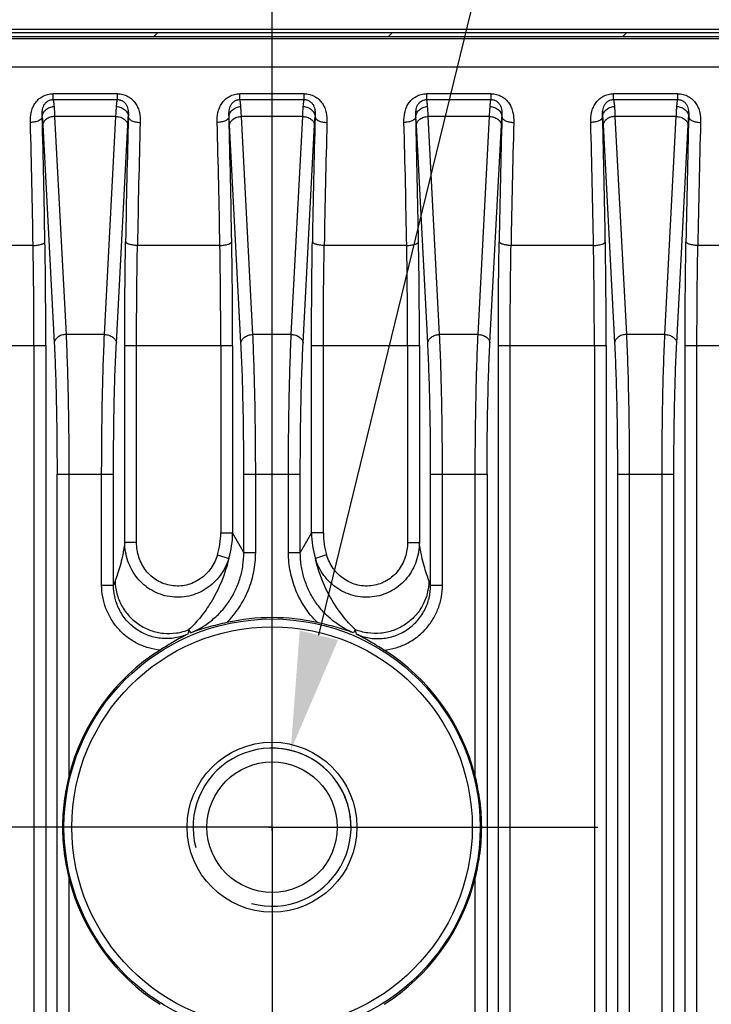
# Model space of a CAD drawing. Header units: millimetres. Extents: x 103 to 457, y -27 to 282.
# Tile 39 of 41: x 413 to 431, y 144 to 169. Entities that reach past the tile are written whole.
import ezdxf

# ---------------------------------------------------------------- set-up
doc = ezdxf.new("R2010")
doc.units = ezdxf.units.MM
doc.header["$LTSCALE"] = 23.1
doc.header["$PDMODE"] = 3
doc.header["$PDSIZE"] = 8
doc.linetypes.add('CENTER', pattern=[0.6, 0.375, -0.075, 0.075, -0.075])
doc.layers.get('0').update_dxf_attribs({"linetype": 'CONTINUOUS'})
doc.layers.get('Defpoints').update_dxf_attribs({"linetype": 'CONTINUOUS'})
for name, color, linetype in [('00_COMPONENTS', 7, 'CONTINUOUS'), ('03_ALL_AXES', 7, 'CONTINUOUS'), ('51__DRAFT_DIMS', 7, 'CONTINUOUS')]:
    doc.layers.add(name, color=color, linetype=linetype)
doc.styles.get("Standard").update_dxf_attribs({"font": 'simfang.ttf'})
doc.dimstyles.new('DIMSTYLE_4', dxfattribs={"dimtxt": 3, "dimasz": 3, "dimexe": 2.5, "dimexo": 0.5, "dimgap": 0.75, "dimtad": 1, "dimdsep": 46, "dimtxsty": 'STANDARD', "dimblk": '_FILLED', "dimblk1": '_FILLED', "dimblk2": '_FILLED', "dimcen": 0.09, "dimazin": 2, "dimtp": 0.2, "dimtm": 0.2, "dimtfac": 1, "dimtofl": 0, "dimtmove": 0, "dimatfit": 3, "dimldrblk": '_FILLED', "dimfxl": 1, "dimtolj": 1, "dimarcsym": 0})

# ---------------------------------------------------------------- blocks, each defined once
blk = doc.blocks.new('_FILLED')
at = {"color": 0, "linetype": 'ByBlock'}
blk.add_solid([(0, 0), (-1, 0.1667), (-1, -0.1667)], dxfattribs=at)
blk = doc.blocks.new('*D5')
at = {"layer": '51__DRAFT_DIMS', "color": 0, "lineweight": -2}
for p, q in [((396, 152.991), (396, 192.267)), ((419.65, 152.848), (419.65, 192.267)), ((399, 189.767), (416.65, 189.767))]:
    blk.add_line(p, q, dxfattribs=at)
at = {"layer": 'Defpoints', "color": 0}
for p in [(419.65, 189.767), (396, 152.491), (419.65, 152.348)]:
    blk.add_point(p, dxfattribs=at)
at = {"layer": '51__DRAFT_DIMS', "color": 0, "linetype": 'ByBlock', "lineweight": -2, "xscale": 3, "yscale": 3, "zscale": 3, "rotation": 180}
blk.add_blockref('_FILLED', (396, 189.767), dxfattribs=at)
at = {"layer": '51__DRAFT_DIMS', "color": 0, "linetype": 'ByBlock', "lineweight": -2, "xscale": 3, "yscale": 3, "zscale": 3}
blk.add_blockref('_FILLED', (419.65, 189.767), dxfattribs=at)
at = {"layer": '51__DRAFT_DIMS', "color": 0, "insert": (407.761, 194.517), "char_height": 3, "attachment_point": 2, "line_spacing_factor": 0.9}
blk.add_mtext('\\A1;23.65', dxfattribs=at)

msp = doc.modelspace()

# ---------------------------------------------------------------- linework, layer by layer
at = {"layer": '00_COMPONENTS'}
for p, q in [((382.894, 168.96), (432.756, 168.96)), ((432.803, 168.772), (382.847, 168.772)), ((432.803, 168.718), (382.847, 168.718)), ((382.894, 168.88), (432.756, 168.88)), ((432.756, 168.872), (382.894, 168.872)), ((416.648, 168.772), (416.748, 168.872)), ((422.587, 168.772), (422.687, 168.872)), ((428.527, 168.772), (428.627, 168.872)), ((432.803, 168.006), (382.847, 168.006)), ((414.106, 167.181), (414.106, 167.331)), ((415.734, 167.331), (414.106, 167.331)), ((414.106, 167.181), (415.734, 167.181)), ((415.734, 167.181), (415.734, 167.331)), ((418.836, 167.181), (418.836, 167.331)), ((420.464, 167.331), (418.836, 167.331)), ((418.836, 167.181), (420.464, 167.181)), ((420.464, 167.181), (420.464, 167.331)), ((423.566, 167.181), (423.566, 167.331)), ((425.194, 167.331), (423.566, 167.331)), ((423.566, 167.181), (425.194, 167.181)), ((425.194, 167.181), (425.194, 167.331)), ((428.296, 167.181), (428.296, 167.331)), ((429.924, 167.331), (428.296, 167.331)), ((428.296, 167.181), (429.924, 167.181)), ((429.924, 167.181), (429.924, 167.331)), ((414.143, 166.752), (414.433, 161.236)), ((415.696, 166.752), (414.143, 166.752)), ((415.407, 161.236), (415.696, 166.752)), ((419.163, 161.236), (418.873, 166.752)), ((420.426, 166.752), (418.873, 166.752)), ((420.137, 161.236), (420.426, 166.752)), ((423.893, 161.236), (423.603, 166.752)), ((425.156, 166.752), (423.603, 166.752)), ((424.867, 161.236), (425.156, 166.752)), ((428.333, 166.752), (428.623, 161.236)), ((429.886, 166.752), (428.333, 166.752)), ((429.597, 161.236), (429.886, 166.752)), ((413.844, 166.54), (414.133, 161.024)), ((415.707, 161.024), (415.996, 166.54)), ((418.863, 161.024), (418.574, 166.54)), ((420.437, 161.024), (420.726, 166.54)), ((423.593, 161.024), (423.304, 166.54)), ((425.167, 161.024), (425.456, 166.54)), ((428.034, 166.54), (428.323, 161.024)), ((429.897, 161.024), (430.186, 166.54)), ((413.599, 163.491), (411.511, 163.491)), ((418.329, 163.491), (416.241, 163.491)), ((423.059, 163.491), (420.971, 163.491)), ((427.789, 163.491), (425.701, 163.491)), ((432.169, 163.491), (430.431, 163.491)), ((415.407, 161.236), (414.433, 161.236)), ((420.137, 161.236), (419.163, 161.236)), ((424.867, 161.236), (423.893, 161.236)), ((429.597, 161.236), (428.623, 161.236)), ((411.19, 160.963), (413.92, 160.963)), ((413.621, 160.963), (413.621, 90.581)), ((413.92, 160.963), (413.92, 90.581)), ((415.92, 155.977), (415.92, 160.963)), ((415.92, 160.963), (418.65, 160.963)), ((416.219, 155.977), (416.219, 160.963)), ((418.351, 160.963), (418.351, 156.218)), ((418.65, 160.963), (418.65, 156.218)), ((420.65, 156.218), (420.65, 160.963)), ((420.65, 160.963), (423.38, 160.963)), ((420.949, 156.218), (420.949, 160.963)), ((423.081, 160.963), (423.081, 155.977)), ((423.38, 160.963), (423.38, 155.977)), ((425.38, 90.581), (425.38, 160.963)), ((425.38, 160.963), (428.11, 160.963)), ((425.679, 90.581), (425.679, 160.963)), ((427.811, 160.963), (427.811, 90.581)), ((428.11, 160.963), (428.11, 90.581)), ((430.11, 90.581), (430.11, 160.963)), ((430.11, 160.963), (432.49, 160.963)), ((430.409, 90.581), (430.409, 160.963)), ((414.205, 93.843), (414.205, 157.701)), ((414.205, 157.701), (415.635, 157.701)), ((414.505, 157.701), (414.505, 150.054)), ((415.335, 154.899), (415.335, 157.701)), ((415.635, 154.899), (415.635, 157.701)), ((418.935, 155.719), (418.935, 157.701)), ((418.935, 157.701), (420.365, 157.701)), ((419.235, 155.719), (419.235, 157.701)), ((420.065, 155.719), (420.065, 157.701)), ((420.365, 155.719), (420.365, 157.701)), ((423.665, 154.899), (423.665, 157.701)), ((423.665, 157.701), (425.095, 157.701)), ((423.965, 154.899), (423.965, 157.701)), ((424.795, 150.054), (424.795, 157.701)), ((425.095, 157.701), (425.095, 93.843)), ((428.395, 157.701), (428.395, 93.843)), ((428.395, 157.701), (429.825, 157.701)), ((428.695, 157.701), (428.695, 93.843)), ((429.525, 93.843), (429.525, 157.701)), ((429.825, 93.843), (429.825, 157.701)), ((418.351, 156.218), (418.65, 156.218)), ((418.935, 155.719), (418.65, 156.218)), ((420.65, 156.218), (420.365, 155.719)), ((420.949, 156.218), (420.65, 156.218)), ((416.219, 155.977), (415.92, 155.977)), ((423.081, 155.977), (423.38, 155.977)), ((418.935, 155.719), (419.235, 155.719)), ((420.065, 155.719), (420.365, 155.719)), ((418.267, 155.66), (418.554, 155.573)), ((421.032, 155.66), (420.746, 155.573)), ((415.335, 154.899), (415.635, 154.899)), ((423.665, 154.899), (423.965, 154.899)), ((417.59, 153.689), (417.546, 153.773)), ((421.754, 153.773), (421.71, 153.689)), ((414.505, 147.49), (414.505, 104.054)), ((424.795, 104.054), (424.795, 147.49))]:
    msp.add_line(p, q, dxfattribs=at)
for radius in [5.269, 5.07, 2.15, 1.65]:
    msp.add_circle((419.65, 148.772), radius, dxfattribs=at)
for centre, radius, start, end in [((102.709, 158.373), 311.233, 0.95936, 1.54086), ((737.801, 158.14), 321.906, 178.46878, 179.031), ((107.439, 158.373), 311.233, 0.95936, 1.54086), ((742.531, 158.14), 321.906, 178.46878, 179.031), ((112.169, 158.373), 311.233, 0.95936, 1.54086), ((747.261, 158.14), 321.906, 178.46878, 179.031), ((116.899, 158.373), 311.233, 0.95936, 1.54086), ((751.991, 158.14), 321.906, 178.46878, 179.031), ((111.182, 158.354), 302.461, 0.97318, 1.56305), ((729.027, 158.125), 312.832, 178.44672, 179.01704), ((115.912, 158.354), 302.461, 0.97318, 1.56305), ((733.757, 158.125), 312.832, 178.44672, 179.01704), ((120.642, 158.354), 302.461, 0.97318, 1.56305), ((738.487, 158.125), 312.832, 178.44672, 179.01704), ((125.372, 158.354), 302.461, 0.97318, 1.56305), ((743.217, 158.125), 312.832, 178.44672, 179.01704), ((271.068, 161.003), 142.553, 359.9837, 1.00008), ((260.748, 161.005), 153.173, 359.98428, 0.96479), ((275.798, 161.003), 142.553, 359.9837, 1.00008), ((265.478, 161.005), 153.173, 359.98428, 0.96479), ((280.528, 161.003), 142.553, 359.9837, 1.00008), ((270.208, 161.005), 153.173, 359.98428, 0.96479), ((285.258, 161.003), 142.553, 359.9837, 1.00008), ((274.938, 161.005), 153.173, 359.98428, 0.96479), ((416.442, 156.218), 1.909, 343.0056, 0.0066), ((416.443, 156.219), 2.208, 342.9606, 359.9676), ((422.857, 156.219), 2.208, 180.0324, 197.0396), ((422.858, 156.218), 1.909, 179.9934, 196.9945), ((449.002, 142.175), 35.711, 158.9358, 159.1268), ((390.459, 142.237), 35.539, 20.8728, 21.0647), ((419.65, 148.772), 5.303, 77.5118, 102.4882), ((437.864, 148.4), 21.017, 165.1879, 165.5141), ((401.523, 148.423), 20.926, 14.4852, 14.8128), ((419.65, 148.772), 5.303, 122.3133, 166.0119), ((419.65, 148.772), 5.303, 13.9881, 57.6867), ((419.65, 148.772), 2, 255, 195), ((419.65, 148.772), 5.303, 193.9881, 237.6867), ((419.65, 148.772), 5.303, 302.3133, 346.0119)]:
    msp.add_arc(centre, radius, start, end, dxfattribs=at)
for points, knots in [([(413.53, 166.604), (413.528, 166.688), (413.535, 166.814), (413.584, 166.975), (413.643, 167.089), (413.728, 167.189), (413.838, 167.268), (413.967, 167.319), (414.06, 167.331), (414.106, 167.331)], [0, 0, 0, 0, 0.239231, 0.359409, 0.481062, 0.605456, 0.733613, 0.865587, 1, 1, 1, 1]), ([(413.83, 166.742), (413.828, 166.787), (413.827, 166.854), (413.839, 166.942), (413.858, 167.008), (413.891, 167.072), (413.943, 167.129), (414.017, 167.171), (414.076, 167.181), (414.106, 167.181)], [0, 0, 0, 0, 0.227977, 0.340952, 0.455486, 0.574661, 0.703121, 0.845581, 1, 1, 1, 1]), ([(414.106, 167.181), (414.108, 167.177), (414.11, 167.169), (414.114, 167.149), (414.119, 167.115), (414.125, 167.064), (414.128, 167.026), (414.129, 167.004)], [0, 0, 0, 0, 0.06023, 0.13916, 0.353144, 0.640874, 1, 1, 1, 1]), ([(415.711, 167.004), (415.712, 167.026), (415.715, 167.064), (415.721, 167.115), (415.726, 167.149), (415.73, 167.169), (415.732, 167.177), (415.734, 167.181)], [0, 0, 0, 0, 0.359141, 0.646869, 0.860844, 0.939772, 1, 1, 1, 1]), ([(415.734, 167.331), (415.78, 167.331), (415.873, 167.319), (416.002, 167.268), (416.112, 167.189), (416.197, 167.089), (416.256, 166.975), (416.305, 166.814), (416.312, 166.688), (416.31, 166.604)], [0, 0, 0, 0, 0.134414, 0.266388, 0.394544, 0.518938, 0.640591, 0.760769, 1, 1, 1, 1]), ([(415.734, 167.181), (415.764, 167.181), (415.823, 167.171), (415.897, 167.129), (415.949, 167.072), (415.982, 167.008), (416.001, 166.942), (416.013, 166.854), (416.012, 166.787), (416.01, 166.742)], [0, 0, 0, 0, 0.15442, 0.29688, 0.425338, 0.544514, 0.659048, 0.772022, 1, 1, 1, 1]), ([(418.26, 166.604), (418.258, 166.688), (418.265, 166.814), (418.314, 166.975), (418.373, 167.089), (418.458, 167.189), (418.568, 167.268), (418.697, 167.319), (418.79, 167.331), (418.836, 167.331)], [0, 0, 0, 0, 0.239231, 0.359409, 0.481062, 0.605456, 0.733613, 0.865587, 1, 1, 1, 1]), ([(418.56, 166.742), (418.558, 166.787), (418.557, 166.854), (418.569, 166.942), (418.588, 167.008), (418.621, 167.072), (418.673, 167.129), (418.747, 167.171), (418.806, 167.181), (418.836, 167.181)], [0, 0, 0, 0, 0.227977, 0.340952, 0.455486, 0.574662, 0.70312, 0.845581, 1, 1, 1, 1]), ([(418.859, 167.004), (418.858, 167.026), (418.855, 167.064), (418.849, 167.115), (418.844, 167.149), (418.84, 167.169), (418.838, 167.177), (418.836, 167.181)], [0, 0, 0, 0, 0.359141, 0.646869, 0.860844, 0.939772, 1, 1, 1, 1]), ([(420.441, 167.004), (420.442, 167.026), (420.445, 167.064), (420.451, 167.115), (420.456, 167.149), (420.46, 167.169), (420.462, 167.177), (420.464, 167.181)], [0, 0, 0, 0, 0.359141, 0.646869, 0.860844, 0.939772, 1, 1, 1, 1]), ([(420.464, 167.331), (420.51, 167.331), (420.603, 167.319), (420.732, 167.268), (420.842, 167.189), (420.927, 167.089), (420.986, 166.975), (421.035, 166.814), (421.042, 166.688), (421.04, 166.604)], [0, 0, 0, 0, 0.134414, 0.266388, 0.394544, 0.518938, 0.640591, 0.760769, 1, 1, 1, 1]), ([(420.464, 167.181), (420.494, 167.181), (420.553, 167.171), (420.627, 167.129), (420.679, 167.072), (420.712, 167.008), (420.731, 166.942), (420.743, 166.854), (420.742, 166.787), (420.74, 166.742)], [0, 0, 0, 0, 0.15442, 0.29688, 0.425338, 0.544514, 0.659048, 0.772022, 1, 1, 1, 1]), ([(422.99, 166.604), (422.988, 166.688), (422.995, 166.814), (423.044, 166.975), (423.103, 167.089), (423.188, 167.189), (423.298, 167.268), (423.427, 167.319), (423.52, 167.331), (423.566, 167.331)], [0, 0, 0, 0, 0.239231, 0.359409, 0.481062, 0.605456, 0.733613, 0.865587, 1, 1, 1, 1]), ([(423.29, 166.742), (423.288, 166.787), (423.287, 166.854), (423.299, 166.942), (423.318, 167.008), (423.351, 167.072), (423.403, 167.129), (423.477, 167.171), (423.536, 167.181), (423.566, 167.181)], [0, 0, 0, 0, 0.227977, 0.340952, 0.455486, 0.574662, 0.70312, 0.845581, 1, 1, 1, 1]), ([(423.589, 167.004), (423.588, 167.026), (423.585, 167.064), (423.579, 167.115), (423.574, 167.149), (423.57, 167.169), (423.568, 167.177), (423.566, 167.181)], [0, 0, 0, 0, 0.359141, 0.646869, 0.860844, 0.939772, 1, 1, 1, 1]), ([(425.171, 167.004), (425.172, 167.026), (425.175, 167.064), (425.181, 167.115), (425.186, 167.149), (425.19, 167.169), (425.192, 167.177), (425.194, 167.181)], [0, 0, 0, 0, 0.359141, 0.646869, 0.860844, 0.939772, 1, 1, 1, 1]), ([(425.194, 167.331), (425.24, 167.331), (425.333, 167.319), (425.462, 167.268), (425.572, 167.189), (425.657, 167.089), (425.716, 166.975), (425.765, 166.814), (425.772, 166.688), (425.77, 166.604)], [0, 0, 0, 0, 0.134414, 0.266388, 0.394544, 0.518938, 0.640591, 0.760769, 1, 1, 1, 1]), ([(425.194, 167.181), (425.224, 167.181), (425.283, 167.171), (425.357, 167.129), (425.409, 167.072), (425.442, 167.008), (425.461, 166.942), (425.473, 166.854), (425.472, 166.787), (425.47, 166.742)], [0, 0, 0, 0, 0.15442, 0.29688, 0.425338, 0.544514, 0.659048, 0.772022, 1, 1, 1, 1]), ([(427.72, 166.604), (427.718, 166.688), (427.725, 166.814), (427.774, 166.975), (427.833, 167.089), (427.918, 167.189), (428.028, 167.268), (428.157, 167.319), (428.25, 167.331), (428.296, 167.331)], [0, 0, 0, 0, 0.239231, 0.359409, 0.481062, 0.605456, 0.733613, 0.865587, 1, 1, 1, 1]), ([(428.02, 166.742), (428.018, 166.787), (428.017, 166.854), (428.029, 166.942), (428.048, 167.008), (428.081, 167.072), (428.133, 167.129), (428.207, 167.171), (428.266, 167.181), (428.296, 167.181)], [0, 0, 0, 0, 0.227977, 0.340952, 0.455486, 0.574661, 0.703121, 0.845581, 1, 1, 1, 1]), ([(428.296, 167.181), (428.298, 167.177), (428.3, 167.169), (428.304, 167.149), (428.309, 167.115), (428.315, 167.064), (428.318, 167.026), (428.319, 167.004)], [0, 0, 0, 0, 0.06023, 0.13916, 0.353144, 0.640874, 1, 1, 1, 1]), ([(429.901, 167.004), (429.902, 167.026), (429.905, 167.064), (429.911, 167.115), (429.916, 167.149), (429.92, 167.169), (429.922, 167.177), (429.924, 167.181)], [0, 0, 0, 0, 0.359141, 0.646869, 0.860844, 0.939772, 1, 1, 1, 1]), ([(429.924, 167.331), (429.97, 167.331), (430.063, 167.319), (430.192, 167.268), (430.302, 167.189), (430.387, 167.089), (430.446, 166.975), (430.495, 166.814), (430.502, 166.688), (430.5, 166.604)], [0, 0, 0, 0, 0.134414, 0.266388, 0.394544, 0.518938, 0.640591, 0.760769, 1, 1, 1, 1]), ([(429.924, 167.181), (429.954, 167.181), (430.013, 167.171), (430.087, 167.129), (430.139, 167.072), (430.172, 167.008), (430.191, 166.942), (430.203, 166.854), (430.202, 166.787), (430.2, 166.742)], [0, 0, 0, 0, 0.15442, 0.29688, 0.425338, 0.544514, 0.659048, 0.772022, 1, 1, 1, 1]), ([(413.83, 166.742), (413.83, 166.759), (413.835, 166.793), (413.853, 166.842), (413.882, 166.887), (413.932, 166.941), (414.015, 166.989), (414.091, 167.004), (414.129, 167.004)], [0, 0, 0, 0, 0.116508, 0.234919, 0.356095, 0.480433, 0.736836, 1, 1, 1, 1]), ([(414.129, 167.004), (414.132, 166.966), (414.138, 166.882), (414.142, 166.798), (414.143, 166.752)], [0, 0, 0, 0, 0.453448, 1, 1, 1, 1]), ([(415.696, 166.752), (415.698, 166.798), (415.702, 166.882), (415.708, 166.966), (415.711, 167.004)], [0, 0, 0, 0, 0.546544, 1, 1, 1, 1]), ([(415.711, 167.004), (415.749, 167.004), (415.825, 166.989), (415.908, 166.941), (415.958, 166.887), (415.987, 166.842), (416.005, 166.793), (416.01, 166.759), (416.01, 166.742)], [0, 0, 0, 0, 0.263164, 0.519567, 0.643905, 0.765081, 0.883492, 1, 1, 1, 1]), ([(418.56, 166.742), (418.56, 166.759), (418.565, 166.793), (418.583, 166.842), (418.612, 166.887), (418.662, 166.941), (418.745, 166.989), (418.821, 167.004), (418.859, 167.004)], [0, 0, 0, 0, 0.116508, 0.234919, 0.356095, 0.480433, 0.736836, 1, 1, 1, 1]), ([(418.873, 166.752), (418.872, 166.798), (418.868, 166.882), (418.862, 166.966), (418.859, 167.004)], [0, 0, 0, 0, 0.546543, 1, 1, 1, 1]), ([(420.426, 166.752), (420.428, 166.798), (420.432, 166.882), (420.438, 166.966), (420.441, 167.004)], [0, 0, 0, 0, 0.546544, 1, 1, 1, 1]), ([(420.441, 167.004), (420.479, 167.004), (420.555, 166.989), (420.638, 166.941), (420.688, 166.887), (420.717, 166.842), (420.735, 166.793), (420.74, 166.759), (420.74, 166.742)], [0, 0, 0, 0, 0.263164, 0.519567, 0.643905, 0.765081, 0.883492, 1, 1, 1, 1]), ([(423.29, 166.742), (423.29, 166.759), (423.295, 166.793), (423.313, 166.842), (423.342, 166.887), (423.392, 166.941), (423.475, 166.989), (423.551, 167.004), (423.589, 167.004)], [0, 0, 0, 0, 0.116508, 0.234919, 0.356095, 0.480433, 0.736836, 1, 1, 1, 1]), ([(423.603, 166.752), (423.602, 166.798), (423.598, 166.882), (423.592, 166.966), (423.589, 167.004)], [0, 0, 0, 0, 0.546543, 1, 1, 1, 1]), ([(425.156, 166.752), (425.158, 166.798), (425.162, 166.882), (425.168, 166.966), (425.171, 167.004)], [0, 0, 0, 0, 0.546544, 1, 1, 1, 1]), ([(425.171, 167.004), (425.209, 167.004), (425.285, 166.989), (425.368, 166.941), (425.418, 166.887), (425.447, 166.842), (425.465, 166.793), (425.47, 166.759), (425.47, 166.742)], [0, 0, 0, 0, 0.263164, 0.519567, 0.643905, 0.765081, 0.883492, 1, 1, 1, 1]), ([(428.02, 166.742), (428.02, 166.759), (428.025, 166.793), (428.043, 166.842), (428.072, 166.887), (428.122, 166.941), (428.205, 166.989), (428.281, 167.004), (428.319, 167.004)], [0, 0, 0, 0, 0.116508, 0.234919, 0.356095, 0.480433, 0.736836, 1, 1, 1, 1]), ([(428.319, 167.004), (428.322, 166.966), (428.328, 166.882), (428.332, 166.798), (428.333, 166.752)], [0, 0, 0, 0, 0.453448, 1, 1, 1, 1]), ([(429.886, 166.752), (429.888, 166.798), (429.892, 166.882), (429.898, 166.966), (429.901, 167.004)], [0, 0, 0, 0, 0.546544, 1, 1, 1, 1]), ([(429.901, 167.004), (429.939, 167.004), (430.015, 166.989), (430.098, 166.941), (430.148, 166.887), (430.177, 166.842), (430.195, 166.793), (430.2, 166.759), (430.2, 166.742)], [0, 0, 0, 0, 0.263164, 0.519567, 0.643905, 0.765081, 0.883492, 1, 1, 1, 1]), ([(413.83, 166.742), (413.829, 166.733), (413.823, 166.714), (413.803, 166.688), (413.774, 166.665), (413.736, 166.645), (413.691, 166.628), (413.623, 166.611), (413.568, 166.605), (413.53, 166.604)], [0, 0, 0, 0, 0.07779, 0.166953, 0.271882, 0.393499, 0.530432, 0.679834, 1, 1, 1, 1]), ([(413.83, 166.742), (413.833, 166.711), (413.838, 166.644), (413.842, 166.577), (413.844, 166.54)], [0, 0, 0, 0, 0.453559, 1, 1, 1, 1]), ([(414.143, 166.752), (414.106, 166.751), (414.032, 166.739), (413.949, 166.701), (413.898, 166.657), (413.869, 166.621), (413.85, 166.582), (413.845, 166.554), (413.844, 166.54)], [0, 0, 0, 0, 0.284611, 0.551437, 0.674273, 0.789113, 0.896925, 1, 1, 1, 1]), ([(415.696, 166.752), (415.734, 166.751), (415.808, 166.739), (415.891, 166.701), (415.942, 166.657), (415.971, 166.621), (415.99, 166.582), (415.995, 166.554), (415.996, 166.54)], [0, 0, 0, 0, 0.284611, 0.551437, 0.674273, 0.789113, 0.896925, 1, 1, 1, 1]), ([(415.996, 166.54), (415.998, 166.577), (416.002, 166.644), (416.007, 166.711), (416.01, 166.742)], [0, 0, 0, 0, 0.546432, 1, 1, 1, 1]), ([(416.01, 166.742), (416.011, 166.733), (416.017, 166.714), (416.037, 166.688), (416.066, 166.665), (416.104, 166.645), (416.149, 166.628), (416.217, 166.611), (416.272, 166.605), (416.31, 166.604)], [0, 0, 0, 0, 0.077791, 0.166955, 0.271884, 0.393501, 0.530433, 0.679835, 1, 1, 1, 1]), ([(418.56, 166.742), (418.559, 166.733), (418.553, 166.714), (418.533, 166.688), (418.504, 166.665), (418.466, 166.645), (418.421, 166.628), (418.353, 166.611), (418.298, 166.605), (418.26, 166.604)], [0, 0, 0, 0, 0.07779, 0.166953, 0.271882, 0.393499, 0.530432, 0.679834, 1, 1, 1, 1]), ([(418.574, 166.54), (418.572, 166.577), (418.568, 166.644), (418.563, 166.711), (418.56, 166.742)], [0, 0, 0, 0, 0.546431, 1, 1, 1, 1]), ([(418.574, 166.54), (418.575, 166.554), (418.58, 166.582), (418.599, 166.621), (418.628, 166.657), (418.679, 166.701), (418.762, 166.739), (418.836, 166.751), (418.873, 166.752)], [0, 0, 0, 0, 0.103075, 0.210887, 0.325727, 0.448563, 0.715389, 1, 1, 1, 1]), ([(420.426, 166.752), (420.464, 166.751), (420.538, 166.739), (420.621, 166.701), (420.672, 166.657), (420.701, 166.621), (420.72, 166.582), (420.725, 166.554), (420.726, 166.54)], [0, 0, 0, 0, 0.284611, 0.551437, 0.674273, 0.789113, 0.896925, 1, 1, 1, 1]), ([(420.726, 166.54), (420.728, 166.577), (420.732, 166.644), (420.737, 166.711), (420.74, 166.742)], [0, 0, 0, 0, 0.546432, 1, 1, 1, 1]), ([(420.74, 166.742), (420.741, 166.733), (420.747, 166.714), (420.767, 166.688), (420.796, 166.665), (420.834, 166.645), (420.879, 166.628), (420.947, 166.611), (421.002, 166.605), (421.04, 166.604)], [0, 0, 0, 0, 0.077791, 0.166955, 0.271884, 0.393501, 0.530433, 0.679835, 1, 1, 1, 1]), ([(423.29, 166.742), (423.289, 166.733), (423.283, 166.714), (423.263, 166.688), (423.234, 166.665), (423.196, 166.645), (423.151, 166.628), (423.083, 166.611), (423.028, 166.605), (422.99, 166.604)], [0, 0, 0, 0, 0.07779, 0.166953, 0.271882, 0.393499, 0.530432, 0.679834, 1, 1, 1, 1]), ([(423.304, 166.54), (423.302, 166.577), (423.298, 166.644), (423.293, 166.711), (423.29, 166.742)], [0, 0, 0, 0, 0.546431, 1, 1, 1, 1]), ([(423.304, 166.54), (423.305, 166.554), (423.31, 166.582), (423.329, 166.621), (423.358, 166.657), (423.409, 166.701), (423.492, 166.739), (423.566, 166.751), (423.603, 166.752)], [0, 0, 0, 0, 0.103075, 0.210887, 0.325727, 0.448563, 0.715389, 1, 1, 1, 1]), ([(425.156, 166.752), (425.194, 166.751), (425.268, 166.739), (425.351, 166.701), (425.402, 166.657), (425.431, 166.621), (425.45, 166.582), (425.455, 166.554), (425.456, 166.54)], [0, 0, 0, 0, 0.284611, 0.551437, 0.674273, 0.789113, 0.896925, 1, 1, 1, 1]), ([(425.456, 166.54), (425.458, 166.577), (425.462, 166.644), (425.467, 166.711), (425.47, 166.742)], [0, 0, 0, 0, 0.546432, 1, 1, 1, 1]), ([(425.47, 166.742), (425.471, 166.733), (425.477, 166.714), (425.497, 166.688), (425.526, 166.665), (425.564, 166.645), (425.609, 166.628), (425.677, 166.611), (425.732, 166.605), (425.77, 166.604)], [0, 0, 0, 0, 0.077791, 0.166955, 0.271884, 0.393501, 0.530433, 0.679835, 1, 1, 1, 1]), ([(428.02, 166.742), (428.019, 166.733), (428.013, 166.714), (427.993, 166.688), (427.964, 166.665), (427.926, 166.645), (427.881, 166.628), (427.813, 166.611), (427.758, 166.605), (427.72, 166.604)], [0, 0, 0, 0, 0.07779, 0.166953, 0.271882, 0.393499, 0.530432, 0.679834, 1, 1, 1, 1]), ([(428.02, 166.742), (428.023, 166.711), (428.028, 166.644), (428.032, 166.577), (428.034, 166.54)], [0, 0, 0, 0, 0.453559, 1, 1, 1, 1]), ([(428.333, 166.752), (428.296, 166.751), (428.222, 166.739), (428.139, 166.701), (428.088, 166.657), (428.059, 166.621), (428.04, 166.582), (428.035, 166.554), (428.034, 166.54)], [0, 0, 0, 0, 0.284611, 0.551437, 0.674273, 0.789113, 0.896925, 1, 1, 1, 1]), ([(429.886, 166.752), (429.924, 166.751), (429.998, 166.739), (430.081, 166.701), (430.132, 166.657), (430.161, 166.621), (430.18, 166.582), (430.185, 166.554), (430.186, 166.54)], [0, 0, 0, 0, 0.284611, 0.551437, 0.674273, 0.789113, 0.896925, 1, 1, 1, 1]), ([(430.186, 166.54), (430.188, 166.577), (430.192, 166.644), (430.197, 166.711), (430.2, 166.742)], [0, 0, 0, 0, 0.546432, 1, 1, 1, 1]), ([(430.2, 166.742), (430.201, 166.733), (430.207, 166.714), (430.227, 166.688), (430.256, 166.665), (430.294, 166.645), (430.339, 166.628), (430.407, 166.611), (430.462, 166.605), (430.5, 166.604)], [0, 0, 0, 0, 0.077791, 0.166955, 0.271884, 0.393501, 0.530433, 0.679835, 1, 1, 1, 1]), ([(413.599, 163.491), (413.636, 163.492), (413.691, 163.496), (413.76, 163.508), (413.804, 163.519), (413.837, 163.53), (413.858, 163.541), (413.871, 163.549), (413.882, 163.557), (413.893, 163.568), (413.898, 163.577), (413.899, 163.584)], [0, 0, 0, 0, 0.342135, 0.499636, 0.64139, 0.763433, 0.816221, 0.863279, 0.90467, 0.940733, 1, 1, 1, 1]), ([(415.92, 160.963), (415.92, 161.185), (415.921, 162.058), (415.93, 162.932), (415.941, 163.584)], [0, 0, 0, 0, 0.253882, 1, 1, 1, 1]), ([(416.241, 163.491), (416.204, 163.492), (416.149, 163.496), (416.08, 163.508), (416.036, 163.519), (416.003, 163.53), (415.982, 163.541), (415.969, 163.549), (415.958, 163.557), (415.947, 163.568), (415.942, 163.577), (415.941, 163.584)], [0, 0, 0, 0, 0.342135, 0.499636, 0.64139, 0.763433, 0.816221, 0.863279, 0.90467, 0.940733, 1, 1, 1, 1]), ([(416.219, 160.963), (416.219, 161.177), (416.221, 162.02), (416.23, 162.863), (416.241, 163.491)], [0, 0, 0, 0, 0.253882, 1, 1, 1, 1]), ([(418.329, 163.491), (418.366, 163.492), (418.421, 163.496), (418.49, 163.508), (418.534, 163.519), (418.567, 163.53), (418.588, 163.541), (418.601, 163.549), (418.612, 163.557), (418.623, 163.568), (418.628, 163.577), (418.629, 163.584)], [0, 0, 0, 0, 0.342135, 0.499636, 0.64139, 0.763433, 0.816221, 0.863279, 0.90467, 0.940733, 1, 1, 1, 1]), ([(420.65, 160.963), (420.65, 161.185), (420.651, 162.058), (420.66, 162.932), (420.671, 163.584)], [0, 0, 0, 0, 0.253882, 1, 1, 1, 1]), ([(420.971, 163.491), (420.934, 163.492), (420.879, 163.496), (420.81, 163.508), (420.766, 163.519), (420.733, 163.53), (420.712, 163.541), (420.699, 163.549), (420.688, 163.557), (420.677, 163.568), (420.672, 163.577), (420.671, 163.584)], [0, 0, 0, 0, 0.342135, 0.499636, 0.64139, 0.763433, 0.816221, 0.863279, 0.90467, 0.940733, 1, 1, 1, 1]), ([(420.949, 160.963), (420.949, 161.177), (420.951, 162.02), (420.96, 162.863), (420.971, 163.491)], [0, 0, 0, 0, 0.253882, 1, 1, 1, 1]), ([(423.059, 163.491), (423.096, 163.492), (423.151, 163.496), (423.22, 163.508), (423.264, 163.519), (423.297, 163.53), (423.318, 163.541), (423.331, 163.549), (423.342, 163.557), (423.353, 163.568), (423.358, 163.577), (423.359, 163.584)], [0, 0, 0, 0, 0.342135, 0.499636, 0.64139, 0.763433, 0.816221, 0.863279, 0.90467, 0.940733, 1, 1, 1, 1]), ([(425.38, 160.963), (425.38, 161.185), (425.381, 162.058), (425.39, 162.932), (425.401, 163.584)], [0, 0, 0, 0, 0.253882, 1, 1, 1, 1]), ([(425.701, 163.491), (425.664, 163.492), (425.609, 163.496), (425.54, 163.508), (425.496, 163.519), (425.463, 163.53), (425.442, 163.541), (425.429, 163.549), (425.418, 163.557), (425.407, 163.568), (425.402, 163.577), (425.401, 163.584)], [0, 0, 0, 0, 0.342135, 0.499636, 0.64139, 0.763433, 0.816221, 0.863279, 0.90467, 0.940733, 1, 1, 1, 1]), ([(425.679, 160.963), (425.679, 161.177), (425.681, 162.02), (425.69, 162.863), (425.701, 163.491)], [0, 0, 0, 0, 0.253882, 1, 1, 1, 1]), ([(427.789, 163.491), (427.826, 163.492), (427.881, 163.496), (427.95, 163.508), (427.994, 163.519), (428.027, 163.53), (428.048, 163.541), (428.061, 163.549), (428.072, 163.557), (428.083, 163.568), (428.088, 163.577), (428.089, 163.584)], [0, 0, 0, 0, 0.342135, 0.499636, 0.64139, 0.763433, 0.816221, 0.863279, 0.90467, 0.940733, 1, 1, 1, 1]), ([(430.11, 160.963), (430.11, 161.185), (430.111, 162.058), (430.12, 162.932), (430.131, 163.584)], [0, 0, 0, 0, 0.253882, 1, 1, 1, 1]), ([(430.431, 163.491), (430.394, 163.492), (430.339, 163.496), (430.27, 163.508), (430.226, 163.519), (430.193, 163.53), (430.172, 163.541), (430.159, 163.549), (430.148, 163.557), (430.137, 163.568), (430.132, 163.577), (430.131, 163.584)], [0, 0, 0, 0, 0.342135, 0.499636, 0.64139, 0.763433, 0.816221, 0.863279, 0.90467, 0.940733, 1, 1, 1, 1]), ([(430.409, 160.963), (430.409, 161.177), (430.411, 162.02), (430.42, 162.863), (430.431, 163.491)], [0, 0, 0, 0, 0.253882, 1, 1, 1, 1]), ([(414.433, 161.236), (414.395, 161.236), (414.321, 161.224), (414.238, 161.185), (414.187, 161.142), (414.158, 161.105), (414.139, 161.066), (414.134, 161.038), (414.133, 161.024)], [0, 0, 0, 0, 0.284611, 0.551437, 0.674273, 0.789113, 0.896925, 1, 1, 1, 1]), ([(414.433, 161.236), (414.445, 160.984), (414.466, 160.444), (414.488, 159.59), (414.502, 158.664), (414.505, 158.026), (414.505, 157.701)], [0, 0, 0, 0, 0.214355, 0.458847, 0.724121, 1, 1, 1, 1]), ([(415.335, 157.701), (415.335, 158.026), (415.338, 158.664), (415.352, 159.59), (415.374, 160.444), (415.395, 160.984), (415.407, 161.236)], [0, 0, 0, 0, 0.275878, 0.541152, 0.785644, 1, 1, 1, 1]), ([(415.407, 161.236), (415.445, 161.236), (415.519, 161.224), (415.602, 161.185), (415.653, 161.142), (415.682, 161.105), (415.701, 161.066), (415.706, 161.038), (415.707, 161.024)], [0, 0, 0, 0, 0.284611, 0.551437, 0.674273, 0.789113, 0.896925, 1, 1, 1, 1]), ([(418.863, 161.024), (418.864, 161.038), (418.869, 161.066), (418.888, 161.105), (418.917, 161.142), (418.968, 161.185), (419.051, 161.224), (419.125, 161.236), (419.163, 161.236)], [0, 0, 0, 0, 0.103075, 0.210887, 0.325727, 0.448563, 0.715389, 1, 1, 1, 1]), ([(419.235, 157.701), (419.235, 158.026), (419.232, 158.664), (419.218, 159.59), (419.196, 160.444), (419.175, 160.984), (419.163, 161.236)], [0, 0, 0, 0, 0.275878, 0.541152, 0.785644, 1, 1, 1, 1]), ([(420.065, 157.701), (420.065, 158.026), (420.068, 158.664), (420.082, 159.59), (420.104, 160.444), (420.125, 160.984), (420.137, 161.236)], [0, 0, 0, 0, 0.275878, 0.541152, 0.785644, 1, 1, 1, 1]), ([(420.137, 161.236), (420.175, 161.236), (420.249, 161.224), (420.332, 161.185), (420.383, 161.142), (420.412, 161.105), (420.431, 161.066), (420.436, 161.038), (420.437, 161.024)], [0, 0, 0, 0, 0.284611, 0.551437, 0.674273, 0.789113, 0.896925, 1, 1, 1, 1]), ([(423.593, 161.024), (423.594, 161.038), (423.599, 161.066), (423.618, 161.105), (423.647, 161.142), (423.698, 161.185), (423.781, 161.224), (423.855, 161.236), (423.893, 161.236)], [0, 0, 0, 0, 0.103075, 0.210887, 0.325727, 0.448563, 0.715389, 1, 1, 1, 1]), ([(423.965, 157.701), (423.965, 158.026), (423.962, 158.664), (423.948, 159.59), (423.926, 160.444), (423.905, 160.984), (423.893, 161.236)], [0, 0, 0, 0, 0.275878, 0.541152, 0.785644, 1, 1, 1, 1]), ([(424.795, 157.701), (424.795, 158.026), (424.798, 158.664), (424.812, 159.59), (424.834, 160.444), (424.855, 160.984), (424.867, 161.236)], [0, 0, 0, 0, 0.275878, 0.541152, 0.785644, 1, 1, 1, 1]), ([(424.867, 161.236), (424.905, 161.236), (424.979, 161.224), (425.062, 161.185), (425.113, 161.142), (425.142, 161.105), (425.161, 161.066), (425.166, 161.038), (425.167, 161.024)], [0, 0, 0, 0, 0.284611, 0.551437, 0.674273, 0.789113, 0.896925, 1, 1, 1, 1]), ([(428.623, 161.236), (428.585, 161.236), (428.511, 161.224), (428.428, 161.185), (428.377, 161.142), (428.348, 161.105), (428.329, 161.066), (428.324, 161.038), (428.323, 161.024)], [0, 0, 0, 0, 0.284611, 0.551437, 0.674273, 0.789113, 0.896925, 1, 1, 1, 1]), ([(428.623, 161.236), (428.635, 160.984), (428.656, 160.444), (428.678, 159.59), (428.692, 158.664), (428.695, 158.026), (428.695, 157.701)], [0, 0, 0, 0, 0.214355, 0.458847, 0.724121, 1, 1, 1, 1]), ([(429.525, 157.701), (429.525, 158.026), (429.528, 158.664), (429.542, 159.59), (429.564, 160.444), (429.585, 160.984), (429.597, 161.236)], [0, 0, 0, 0, 0.275878, 0.541152, 0.785644, 1, 1, 1, 1]), ([(429.597, 161.236), (429.635, 161.236), (429.709, 161.224), (429.792, 161.185), (429.843, 161.142), (429.872, 161.105), (429.891, 161.066), (429.896, 161.038), (429.897, 161.024)], [0, 0, 0, 0, 0.284611, 0.551437, 0.674273, 0.789113, 0.896925, 1, 1, 1, 1]), ([(414.133, 161.024), (414.145, 160.787), (414.167, 160.279), (414.188, 159.477), (414.202, 158.606), (414.205, 158.007), (414.205, 157.701)], [0, 0, 0, 0, 0.214362, 0.458852, 0.724124, 1, 1, 1, 1]), ([(415.635, 157.701), (415.635, 158.007), (415.638, 158.606), (415.651, 159.477), (415.673, 160.279), (415.695, 160.787), (415.707, 161.024)], [0, 0, 0, 0, 0.275875, 0.541146, 0.785637, 1, 1, 1, 1]), ([(418.935, 157.701), (418.935, 158.007), (418.932, 158.606), (418.918, 159.477), (418.897, 160.279), (418.875, 160.787), (418.863, 161.024)], [0, 0, 0, 0, 0.275875, 0.541146, 0.785637, 1, 1, 1, 1]), ([(420.365, 157.701), (420.365, 158.007), (420.368, 158.606), (420.381, 159.477), (420.403, 160.279), (420.425, 160.787), (420.437, 161.024)], [0, 0, 0, 0, 0.275875, 0.541146, 0.785637, 1, 1, 1, 1]), ([(423.665, 157.701), (423.665, 158.007), (423.662, 158.606), (423.648, 159.477), (423.627, 160.279), (423.605, 160.787), (423.593, 161.024)], [0, 0, 0, 0, 0.275875, 0.541146, 0.785637, 1, 1, 1, 1]), ([(425.095, 157.701), (425.095, 158.007), (425.098, 158.606), (425.111, 159.477), (425.133, 160.279), (425.155, 160.787), (425.167, 161.024)], [0, 0, 0, 0, 0.275875, 0.541146, 0.785637, 1, 1, 1, 1]), ([(428.323, 161.024), (428.335, 160.787), (428.357, 160.279), (428.378, 159.477), (428.392, 158.606), (428.395, 158.007), (428.395, 157.701)], [0, 0, 0, 0, 0.214362, 0.458852, 0.724124, 1, 1, 1, 1]), ([(429.825, 157.701), (429.825, 158.007), (429.828, 158.606), (429.841, 159.477), (429.863, 160.279), (429.885, 160.787), (429.897, 161.024)], [0, 0, 0, 0, 0.275875, 0.541146, 0.785637, 1, 1, 1, 1]), ([(415.92, 155.977), (415.912, 155.911), (415.894, 155.794), (415.855, 155.595), (415.806, 155.395), (415.743, 155.19), (415.699, 155.067), (415.677, 155.01)], [0, 0, 0, 0, 0.200103, 0.355434, 0.608097, 0.817841, 1, 1, 1, 1]), ([(418.554, 155.573), (418.529, 155.496), (418.469, 155.345), (418.341, 155.138), (418.18, 154.955), (417.989, 154.803), (417.774, 154.688), (417.542, 154.613), (417.3, 154.583), (417.056, 154.597), (416.82, 154.657), (416.598, 154.759), (416.399, 154.9), (416.229, 155.075), (416.093, 155.277), (415.994, 155.5), (415.934, 155.735), (415.92, 155.897), (415.92, 155.977)], [0, 0, 0, 0, 0.062429, 0.124886, 0.187369, 0.249874, 0.312399, 0.374939, 0.437492, 0.500051, 0.56261, 0.625162, 0.687701, 0.750222, 0.812719, 0.875185, 0.937616, 1, 1, 1, 1]), ([(418.267, 155.66), (418.249, 155.599), (418.202, 155.48), (418.104, 155.316), (417.979, 155.17), (417.831, 155.048), (417.663, 154.954), (417.481, 154.893), (417.291, 154.868), (417.099, 154.879), (416.913, 154.926), (416.739, 155.009), (416.584, 155.122), (416.453, 155.262), (416.349, 155.423), (416.274, 155.6), (416.229, 155.786), (416.219, 155.914), (416.219, 155.977)], [0, 0, 0, 0, 0.062514, 0.125024, 0.187529, 0.250029, 0.312525, 0.375017, 0.437506, 0.499993, 0.562481, 0.62497, 0.687463, 0.74996, 0.812462, 0.874969, 0.937482, 1, 1, 1, 1]), ([(423.38, 155.977), (423.38, 155.897), (423.366, 155.735), (423.306, 155.5), (423.207, 155.277), (423.071, 155.075), (422.901, 154.9), (422.702, 154.759), (422.48, 154.657), (422.244, 154.597), (422, 154.583), (421.758, 154.613), (421.526, 154.688), (421.311, 154.803), (421.12, 154.955), (420.959, 155.138), (420.831, 155.345), (420.77, 155.496), (420.746, 155.573)], [0, 0, 0, 0, 0.062383, 0.124813, 0.18728, 0.249776, 0.312296, 0.374835, 0.437387, 0.499946, 0.562505, 0.625058, 0.687599, 0.750124, 0.81263, 0.875112, 0.93757, 1, 1, 1, 1]), ([(423.081, 155.977), (423.081, 155.914), (423.071, 155.786), (423.026, 155.6), (422.951, 155.423), (422.847, 155.262), (422.716, 155.122), (422.561, 155.009), (422.387, 154.926), (422.201, 154.879), (422.009, 154.868), (421.819, 154.893), (421.637, 154.954), (421.469, 155.048), (421.321, 155.17), (421.196, 155.316), (421.098, 155.48), (421.051, 155.599), (421.032, 155.66)], [0, 0, 0, 0, 0.062518, 0.12503, 0.187536, 0.250038, 0.312535, 0.375027, 0.437516, 0.500003, 0.562491, 0.62498, 0.687472, 0.749968, 0.812469, 0.874975, 0.937485, 1, 1, 1, 1]), ([(423.622, 155.01), (423.601, 155.067), (423.557, 155.19), (423.494, 155.395), (423.445, 155.595), (423.406, 155.794), (423.388, 155.911), (423.38, 155.977)], [0, 0, 0, 0, 0.18216, 0.391904, 0.644567, 0.799897, 1, 1, 1, 1]), ([(417.59, 153.689), (417.689, 153.73), (417.882, 153.828), (418.145, 154.016), (418.379, 154.24), (418.576, 154.496), (418.735, 154.778), (418.85, 155.08), (418.92, 155.396), (418.935, 155.611), (418.935, 155.719)], [0, 0, 0, 0, 0.125002, 0.250004, 0.375006, 0.500007, 0.625006, 0.750005, 0.875003, 1, 1, 1, 1]), ([(418.503, 153.949), (418.619, 154.065), (418.828, 154.32), (419.06, 154.755), (419.203, 155.228), (419.235, 155.555), (419.235, 155.719)], [0, 0, 0, 0, 0.249996, 0.499995, 0.749996, 1, 1, 1, 1]), ([(420.797, 153.949), (420.681, 154.065), (420.472, 154.32), (420.24, 154.755), (420.097, 155.228), (420.065, 155.555), (420.065, 155.719)], [0, 0, 0, 0, 0.249996, 0.499995, 0.749996, 1, 1, 1, 1]), ([(421.71, 153.689), (421.611, 153.73), (421.418, 153.828), (421.155, 154.016), (420.921, 154.24), (420.724, 154.496), (420.565, 154.778), (420.45, 155.08), (420.38, 155.396), (420.365, 155.611), (420.365, 155.719)], [0, 0, 0, 0, 0.125002, 0.250004, 0.375006, 0.500007, 0.625007, 0.750005, 0.875003, 1, 1, 1, 1]), ([(418.554, 155.573), (418.5, 155.336), (418.364, 154.935), (418.095, 154.433), (417.828, 154.064), (417.64, 153.861), (417.546, 153.773)], [0, 0, 0, 0, 0.347804, 0.603743, 0.815645, 1, 1, 1, 1]), ([(421.754, 153.773), (421.66, 153.861), (421.472, 154.064), (421.205, 154.433), (420.936, 154.935), (420.8, 155.336), (420.746, 155.573)], [0, 0, 0, 0, 0.184356, 0.396258, 0.652199, 1, 1, 1, 1]), ([(415.677, 155.01), (415.678, 154.901), (415.707, 154.682), (415.829, 154.374), (416.022, 154.104), (416.275, 153.888), (416.573, 153.739), (416.898, 153.666), (417.231, 153.673), (417.445, 153.731), (417.546, 153.773)], [0, 0, 0, 0, 0.124356, 0.249012, 0.373983, 0.499208, 0.624568, 0.749912, 0.875092, 1, 1, 1, 1]), ([(423.622, 155.01), (423.622, 154.901), (423.593, 154.682), (423.471, 154.374), (423.278, 154.104), (423.025, 153.888), (422.727, 153.739), (422.402, 153.666), (422.069, 153.673), (421.855, 153.731), (421.754, 153.773)], [0, 0, 0, 0, 0.124356, 0.249012, 0.373983, 0.499208, 0.624568, 0.749912, 0.875092, 1, 1, 1, 1]), ([(416.816, 153.253), (416.715, 153.263), (416.515, 153.302), (416.232, 153.414), (416.017, 153.549), (415.862, 153.68), (415.721, 153.824), (415.569, 154.028), (415.458, 154.257), (415.395, 154.449), (415.349, 154.646), (415.335, 154.798), (415.335, 154.899)], [0, 0, 0, 0, 0.124964, 0.249927, 0.374892, 0.437441, 0.499991, 0.624957, 0.749926, 0.812476, 0.875027, 1, 1, 1, 1]), ([(417.516, 153.657), (417.414, 153.612), (417.198, 153.548), (416.862, 153.533), (416.532, 153.603), (416.23, 153.753), (415.974, 153.973), (415.781, 154.25), (415.661, 154.565), (415.635, 154.788), (415.635, 154.899)], [0, 0, 0, 0, 0.124997, 0.250001, 0.37501, 0.50002, 0.625026, 0.750025, 0.875016, 1, 1, 1, 1]), ([(421.784, 153.657), (421.886, 153.612), (422.101, 153.548), (422.438, 153.533), (422.768, 153.603), (423.07, 153.753), (423.326, 153.973), (423.519, 154.25), (423.639, 154.565), (423.665, 154.788), (423.665, 154.899)], [0, 0, 0, 0, 0.124997, 0.250001, 0.37501, 0.50002, 0.625026, 0.750025, 0.875016, 1, 1, 1, 1]), ([(422.484, 153.253), (422.585, 153.263), (422.785, 153.302), (423.068, 153.414), (423.283, 153.549), (423.437, 153.68), (423.579, 153.824), (423.731, 154.028), (423.842, 154.257), (423.905, 154.449), (423.951, 154.646), (423.965, 154.798), (423.965, 154.899)], [0, 0, 0, 0, 0.124964, 0.249927, 0.374892, 0.437441, 0.499991, 0.624957, 0.749926, 0.812476, 0.875027, 1, 1, 1, 1]), ([(418.503, 153.949), (418.345, 153.914), (418.037, 153.838), (417.735, 153.742), (417.59, 153.689)], [0, 0, 0, 0, 0.512954, 1, 1, 1, 1]), ([(421.71, 153.689), (421.565, 153.742), (421.263, 153.838), (420.955, 153.914), (420.797, 153.949)], [0, 0, 0, 0, 0.487054, 1, 1, 1, 1]), ([(417.516, 153.657), (417.4, 153.599), (417.163, 153.469), (416.934, 153.328), (416.816, 153.253)], [0, 0, 0, 0, 0.482041, 1, 1, 1, 1]), ([(422.484, 153.253), (422.366, 153.328), (422.137, 153.469), (421.9, 153.599), (421.784, 153.657)], [0, 0, 0, 0, 0.51796, 1, 1, 1, 1]), ([(414.505, 150.054), (414.453, 149.844), (414.371, 149.42), (414.328, 148.772), (414.371, 148.124), (414.453, 147.7), (414.505, 147.49)], [0, 0, 0, 0, 0.249994, 0.5, 0.750006, 1, 1, 1, 1]), ([(424.795, 147.49), (424.847, 147.7), (424.929, 148.124), (424.972, 148.772), (424.929, 149.42), (424.847, 149.844), (424.795, 150.054)], [0, 0, 0, 0, 0.249994, 0.5, 0.750006, 1, 1, 1, 1])]:
    msp.add_open_spline(points, degree=3, knots=knots, dxfattribs=at)
at = {"layer": '03_ALL_AXES', "linetype": 'CENTER'}
for q in [(419.65, 157.022), (411.4, 148.772), (419.65, 140.522), (427.9, 148.772)]:
    msp.add_line((419.65, 148.772), q, dxfattribs=at)
at = {"layer": '51__DRAFT_DIMS'}
for p, q in [((420.835, 153.629), (429.518, 189.21)), ((419.56, 148.772), (419.74, 148.772)), ((419.65, 148.682), (419.65, 148.862))]:
    msp.add_line(p, q, dxfattribs=at)
msp.add_arc((419.65, 148.772), 2, 0, 88.8664, dxfattribs=at)

# ---------------------------------------------------------------- block references
at = {"layer": '51__DRAFT_DIMS', "xscale": 3, "yscale": 3, "zscale": 3, "rotation": 256.2859787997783}
msp.add_blockref('_FILLED', (420.124, 150.715), dxfattribs=at)

# ---------------------------------------------------------------- dimensions: what is measured, and where the dimension line sits
at = {"layer": '51__DRAFT_DIMS'}
dim = msp.add_linear_dim(base=(419.65, 189.767), p1=(396, 152.491), p2=(419.65, 152.348), dimstyle='DIMSTYLE_4', dxfattribs=at)
dim.commit()
dim.dimension.update_dxf_attribs({"geometry": '*D5', "text_midpoint": (407.761, 189.767), "dimtype": 160})

doc.saveas('drawing.dxf')
